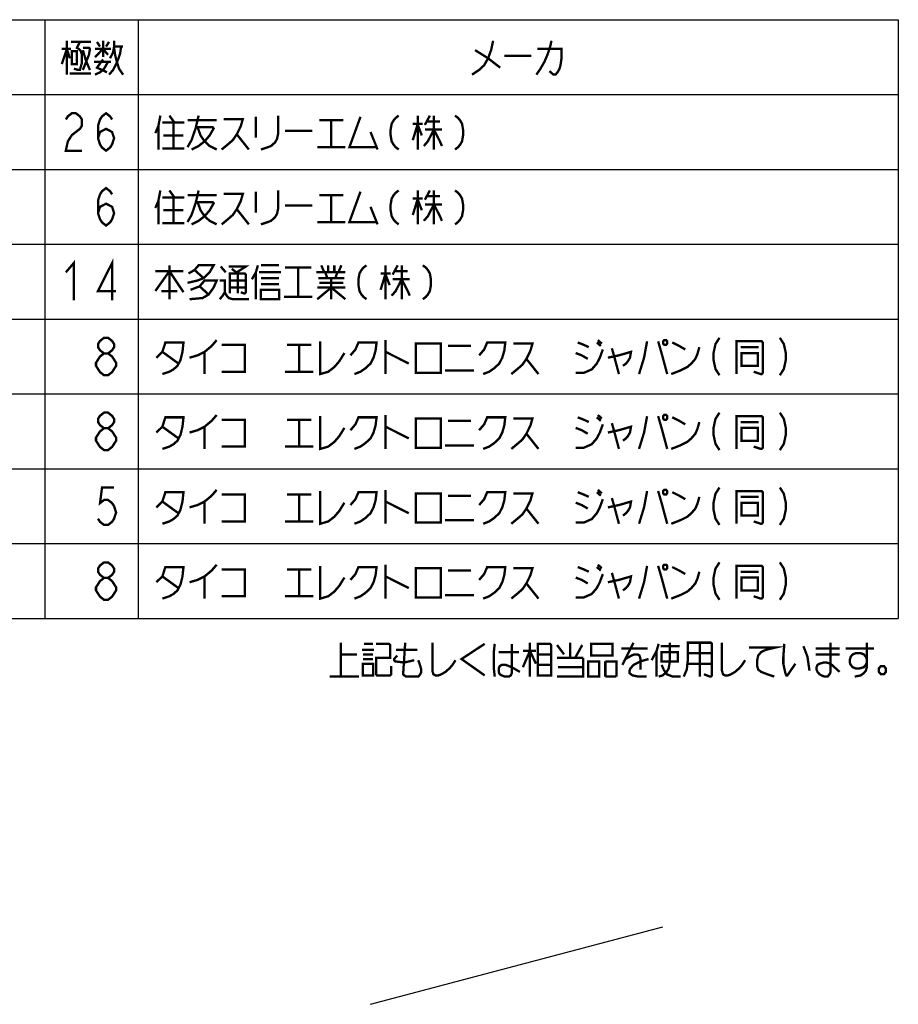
# Model space of a CAD drawing. Extents: x 60 to 816, y 33 to 540.
# Tile 3 of 24: x 390 to 540, y 33 to 202. Entities that reach past the tile are written whole.
import ezdxf

# ---------------------------------------------------------------- set-up
doc = ezdxf.new("R2010")
doc.units = 0
doc.header["$LTSCALE"] = 46.2
doc.layers.get('0').update_dxf_attribs({"linetype": 'CONTINUOUS'})
doc.layers.add('ALL_NOTE', color=7, linetype='CONTINUOUS')

msp = doc.modelspace()

# ---------------------------------------------------------------- linework, layer by layer
at = {"color": 2, "linetype": 'CONTINUOUS'}
for p, q in [((234.272, 201.714), (540.272, 201.714)), ((394.272, 201.714), (394.272, 99.314)), ((410.272, 201.714), (410.272, 99.314)), ((540.272, 201.714), (540.272, 99.314)), ((234.272, 188.914), (540.272, 188.914)), ((234.272, 176.114), (540.272, 176.114)), ((234.272, 163.314), (540.272, 163.314)), ((234.272, 150.514), (540.272, 150.514)), ((234.272, 137.714), (540.272, 137.714)), ((234.272, 124.914), (540.272, 124.914)), ((234.272, 112.114), (540.272, 112.114)), ((234.272, 99.314), (540.272, 99.314))]:
    msp.add_line(p, q, dxfattribs=at)
at = {"color": 7, "linetype": 'CONTINUOUS'}
msp.add_line((449.994, 33.337), (499.974, 46.565), dxfattribs=at)
at = {"layer": 'ALL_NOTE', "color": 2, "linetype": 'CONTINUOUS', "const_width": 0.4}
for points in [[(397.196, 194.114), (398.056, 196.714), (398.572, 195.114)], [(398.056, 198.114), (398.056, 192.314)], [(398.744, 197.914), (402.184, 197.914)], [(400.292, 197.914), (399.776, 196.914), (400.12, 196.714), (400.464, 196.314), (400.636, 195.714), (400.636, 194.314), (400.292, 193.114), (400.12, 193.114), (399.26, 193.314)], [(400.808, 196.914), (401.84, 196.914), (402.012, 196.714), (401.84, 195.714), (400.808, 193.114)], [(402.872, 195.314), (404.248, 196.714), (405.108, 195.714)], [(403.216, 197.914), (403.732, 197.114)], [(404.248, 198.114), (404.248, 195.314)], [(404.764, 197.114), (405.28, 197.914)], [(407.344, 197.114), (407.172, 195.914), (406.828, 194.914), (406.484, 194.114), (405.968, 193.114), (405.28, 192.314)], [(405.452, 195.114), (405.968, 196.114), (406.14, 197.114), (406.14, 198.114)], [(406.14, 197.114), (407.688, 197.114)], [(406.14, 196.914), (406.312, 195.714), (406.656, 194.314), (407, 193.314), (407.688, 192.314)], [(470.972, 198.114), (470.628, 196.514), (470.112, 195.114), (469.424, 193.914), (468.564, 193.114), (467.36, 192.314)], [(480.948, 198.114), (480.776, 197.314), (480.604, 196.714), (480.26, 195.714), (479.744, 194.514), (479.4, 193.914), (479.056, 193.314), (478.368, 192.314)], [(397.196, 196.714), (398.744, 196.714)], [(398.916, 196.314), (398.916, 194.114), (399.776, 194.114), (399.776, 196.314), (398.916, 196.314)], [(400.808, 196.514), (401.324, 194.714), (402.012, 193.114)], [(402.872, 196.714), (405.624, 196.714)], [(467.876, 196.514), (470.112, 195.114), (472.176, 193.514)], [(472.864, 195.514), (477.508, 195.514)], [(478.54, 196.714), (482.668, 196.714), (482.668, 195.114), (482.496, 193.914), (482.324, 193.314), (481.98, 192.714), (481.636, 192.314), (481.292, 192.314), (480.604, 192.914)], [(402.7, 194.514), (405.624, 194.514)], [(402.872, 192.314), (403.732, 192.714), (404.42, 193.314), (405.108, 194.514)], [(404.248, 194.914), (403.216, 193.514), (404.936, 192.714)], [(398.572, 192.514), (402.184, 192.514)], [(397.888, 184.647), (398.232, 185.181), (398.92, 185.714), (399.608, 185.714), (400.296, 185.181), (400.64, 184.647), (400.64, 183.581), (400.296, 183.047), (399.608, 182.514), (398.92, 181.981), (398.232, 180.914), (397.888, 179.314), (400.64, 179.314)], [(403.392, 181.447), (403.736, 182.514), (404.768, 183.047), (405.8, 182.514), (406.144, 181.447), (405.8, 180.381), (405.456, 179.847), (404.768, 179.314), (404.08, 179.847), (403.736, 180.381), (403.392, 181.447), (403.392, 183.581), (403.736, 184.647), (404.08, 185.181), (404.768, 185.714), (405.456, 185.181), (405.8, 184.647)], [(414.056, 185.314), (413.712, 183.514), (413.196, 182.314)], [(415.604, 185.314), (416.464, 184.114)], [(420.592, 185.314), (420.42, 184.514), (420.076, 183.114), (419.388, 181.114), (418.7, 179.914)], [(430.396, 185.114), (430.396, 181.514)], [(434.18, 185.314), (434.18, 182.114), (434.008, 181.314), (433.664, 180.714), (432.976, 180.114), (432.46, 179.914), (431.256, 179.514)], [(448.284, 185.114), (446.392, 179.914), (451.036, 179.914)], [(454.82, 185.314), (454.304, 184.914), (453.96, 184.514), (453.616, 183.914), (453.444, 182.914), (453.444, 181.914), (453.616, 180.914), (453.96, 180.314), (454.304, 179.914), (454.82, 179.514)], [(458.088, 185.314), (458.088, 179.514)], [(460.152, 185.314), (459.292, 183.714)], [(460.84, 185.314), (460.84, 179.514)], [(464.452, 185.314), (464.968, 184.914), (465.312, 184.514), (465.656, 183.914), (465.828, 182.914), (465.828, 181.914), (465.656, 180.914), (465.312, 180.314), (464.968, 179.914), (464.452, 179.514)], [(413.712, 183.514), (413.712, 179.514)], [(414.4, 184.114), (418.184, 184.114)], [(416.292, 184.114), (416.292, 179.714)], [(418.7, 184.514), (423.688, 184.514)], [(424.892, 184.714), (428.16, 184.714), (427.816, 183.514), (427.128, 182.114), (426.44, 181.114), (425.752, 180.514), (424.548, 179.514)], [(441.232, 184.514), (445.36, 184.514)], [(443.296, 184.514), (443.296, 179.914)], [(457.228, 183.914), (458.948, 183.914)], [(458.088, 183.914), (457.228, 181.114)], [(458.088, 183.714), (458.776, 181.914)], [(459.636, 184.314), (461.872, 184.314)], [(414.572, 181.914), (418.012, 181.914)], [(420.076, 183.314), (423, 183.314), (423.172, 183.114), (422.484, 181.914), (421.624, 180.914), (420.592, 180.114), (419.388, 179.514)], [(420.42, 183.314), (420.936, 181.914), (421.624, 180.914), (422.484, 180.114), (423.688, 179.514)], [(427.128, 182.114), (429.192, 179.514)], [(435.384, 182.714), (440.028, 182.714)], [(450.004, 182.514), (451.208, 179.514)], [(460.84, 182.914), (459.808, 180.914), (459.12, 180.114)], [(459.292, 182.914), (462.216, 182.914)], [(460.84, 182.914), (461.872, 180.914), (462.216, 180.114)], [(414.4, 179.714), (418.184, 179.714)], [(440.888, 179.914), (445.704, 179.914)], [(403.392, 168.647), (403.736, 169.714), (404.768, 170.247), (405.8, 169.714), (406.144, 168.647), (405.8, 167.581), (405.456, 167.047), (404.768, 166.514), (404.08, 167.047), (403.736, 167.581), (403.392, 168.647), (403.392, 170.781), (403.736, 171.847), (404.08, 172.381), (404.768, 172.914), (405.456, 172.381), (405.8, 171.847)], [(414.056, 172.514), (413.712, 170.714), (413.196, 169.514)], [(415.604, 172.514), (416.464, 171.314)], [(420.592, 172.514), (420.42, 171.714), (420.076, 170.314), (419.388, 168.314), (418.7, 167.114)], [(418.7, 171.714), (423.688, 171.714)], [(424.892, 171.914), (428.16, 171.914), (427.816, 170.714), (427.128, 169.314), (426.44, 168.314), (425.752, 167.714), (424.548, 166.714)], [(430.396, 172.314), (430.396, 168.714)], [(434.18, 172.514), (434.18, 169.314), (434.008, 168.514), (433.664, 167.914), (432.976, 167.314), (432.46, 167.114), (431.256, 166.714)], [(441.232, 171.714), (445.36, 171.714)], [(443.296, 171.714), (443.296, 167.114)], [(448.284, 172.314), (446.392, 167.114), (451.036, 167.114)], [(454.82, 172.514), (454.304, 172.114), (453.96, 171.714), (453.616, 171.114), (453.444, 170.114), (453.444, 169.114), (453.616, 168.114), (453.96, 167.514), (454.304, 167.114), (454.82, 166.714)], [(458.088, 172.514), (458.088, 166.714)], [(460.152, 172.514), (459.292, 170.914)], [(460.84, 172.514), (460.84, 166.714)], [(464.452, 172.514), (464.968, 172.114), (465.312, 171.714), (465.656, 171.114), (465.828, 170.114), (465.828, 169.114), (465.656, 168.114), (465.312, 167.514), (464.968, 167.114), (464.452, 166.714)], [(413.712, 170.714), (413.712, 166.714)], [(414.4, 171.314), (418.184, 171.314)], [(416.292, 171.314), (416.292, 166.914)], [(420.076, 170.514), (423, 170.514), (423.172, 170.314), (422.484, 169.114), (421.624, 168.114), (420.592, 167.314), (419.388, 166.714)], [(420.42, 170.514), (420.936, 169.114), (421.624, 168.114), (422.484, 167.314), (423.688, 166.714)], [(435.384, 169.914), (440.028, 169.914)], [(457.228, 171.114), (458.948, 171.114)], [(458.088, 171.114), (457.228, 168.314)], [(458.088, 170.914), (458.776, 169.114)], [(460.84, 170.114), (459.808, 168.114), (459.12, 167.314)], [(459.292, 170.114), (462.216, 170.114)], [(459.636, 171.514), (461.872, 171.514)], [(460.84, 170.114), (461.872, 168.114), (462.216, 167.314)], [(414.572, 169.114), (418.012, 169.114)], [(427.128, 169.314), (429.192, 166.714)], [(450.004, 169.714), (451.208, 166.714)], [(414.4, 166.914), (418.184, 166.914)], [(440.888, 167.114), (445.704, 167.114)], [(397.888, 158.514), (399.264, 160.114), (399.264, 153.714)], [(405.8, 153.714), (405.8, 160.114), (403.392, 155.314), (406.488, 155.314)], [(413.196, 155.314), (415.604, 158.714), (418.012, 155.114)], [(413.196, 158.714), (418.012, 158.714)], [(415.604, 159.714), (415.604, 153.914)], [(418.872, 158.314), (419.904, 158.914), (420.592, 159.714), (423.172, 159.714), (422.484, 158.514), (421.452, 157.514), (420.42, 157.114), (418.7, 156.714)], [(419.904, 158.914), (421.452, 157.514)], [(424.376, 159.514), (425.236, 158.514)], [(425.752, 159.514), (428.676, 159.514), (427.128, 158.514)], [(425.924, 154.914), (425.924, 158.314), (428.504, 158.314), (428.676, 158.114), (428.676, 155.114), (428.504, 154.914), (428.332, 154.914), (427.816, 155.114)], [(426.268, 159.114), (427.3, 158.314)], [(427.3, 158.314), (427.3, 154.914)], [(430.74, 159.714), (430.396, 158.514), (429.708, 157.314)], [(430.396, 158.514), (430.396, 153.914)], [(430.912, 158.514), (434.696, 158.514)], [(431.256, 159.714), (434.352, 159.714)], [(435.384, 159.314), (439.856, 159.314)], [(437.62, 159.314), (437.62, 154.314)], [(440.716, 158.514), (445.704, 158.514)], [(441.576, 159.714), (442.092, 158.514)], [(442.264, 158.514), (442.608, 157.514)], [(442.78, 159.714), (442.78, 158.514)], [(443.812, 159.714), (443.812, 158.514)], [(444.328, 158.514), (443.984, 157.514)], [(445.016, 159.714), (444.5, 158.514)], [(449.316, 159.714), (448.8, 159.314), (448.456, 158.914), (448.112, 158.314), (447.94, 157.314), (447.94, 156.314), (448.112, 155.314), (448.456, 154.714), (448.8, 154.314), (449.316, 153.914)], [(451.724, 158.314), (453.444, 158.314)], [(452.584, 158.314), (451.724, 155.514)], [(452.584, 159.714), (452.584, 153.914)], [(452.584, 158.114), (453.272, 156.314)], [(454.648, 159.714), (453.788, 158.114)], [(454.132, 158.714), (456.368, 158.714)], [(455.336, 159.714), (455.336, 153.914)], [(458.948, 159.714), (459.464, 159.314), (459.808, 158.914), (460.152, 158.314), (460.324, 157.314), (460.324, 156.314), (460.152, 155.314), (459.808, 154.714), (459.464, 154.314), (458.948, 153.914)], [(419.216, 155.514), (420.764, 156.114), (421.624, 157.114), (423.688, 157.114), (423.172, 155.914), (422.312, 154.714), (421.28, 154.114), (419.044, 153.914)], [(424.204, 157.114), (425.064, 157.114), (425.064, 155.114), (424.72, 154.514), (424.204, 153.914)], [(425.924, 157.114), (428.676, 157.114)], [(431.256, 157.514), (434.18, 157.514), (434.352, 157.514)], [(431.256, 156.514), (434.352, 156.514)], [(441.06, 157.514), (445.188, 157.514), (445.36, 157.514)], [(441.232, 156.714), (445.36, 156.714)], [(443.296, 157.514), (443.296, 153.914)], [(445.36, 157.514), (445.532, 157.514)], [(455.336, 157.314), (454.304, 155.314), (453.616, 154.514)], [(453.788, 157.314), (456.712, 157.314)], [(455.336, 157.314), (456.368, 155.314), (456.712, 154.514)], [(414.228, 155.314), (416.808, 155.314), (416.98, 155.314)], [(420.764, 156.114), (422.312, 154.714)], [(425.064, 155.114), (425.408, 154.514), (425.752, 154.114), (426.44, 153.914), (429.192, 153.914)], [(425.924, 155.914), (428.676, 155.914)], [(431.256, 155.514), (431.256, 153.914), (434.352, 153.914), (434.352, 155.514), (431.256, 155.514)], [(440.888, 153.914), (443.296, 155.914), (445.704, 153.914)], [(440.888, 155.914), (445.704, 155.914)], [(435.212, 154.314), (440.028, 154.314)], [(404.424, 144.647), (403.736, 145.181), (403.392, 145.714), (403.392, 146.247), (403.736, 146.781), (404.424, 147.314), (405.112, 147.314), (405.8, 146.781), (406.144, 146.247), (406.144, 145.714), (405.8, 145.181), (405.112, 144.647)], [(413.368, 143.914), (414.4, 144.914), (414.916, 146.514), (418.012, 146.514), (417.84, 144.914), (417.496, 143.514), (416.98, 142.514), (416.292, 141.914), (415.604, 141.514), (414.4, 141.114)], [(419.044, 143.914), (420.42, 144.314), (421.624, 144.914), (422.828, 145.914), (423.688, 146.914)], [(441.404, 146.714), (441.404, 141.114), (442.78, 141.514), (443.812, 142.314), (444.672, 143.314), (445.532, 144.714)], [(446.564, 144.314), (447.424, 145.314), (447.94, 146.514), (451.036, 146.514), (450.864, 145.114), (450.52, 143.914), (450.004, 142.914), (449.144, 142.114), (448.284, 141.514), (447.252, 141.114)], [(452.584, 146.914), (452.584, 141.114)], [(457.744, 146.314), (457.744, 141.314), (462.044, 141.314), (462.044, 146.314), (457.744, 146.314)], [(468.58, 144.314), (469.44, 145.314), (469.956, 146.514), (473.052, 146.514), (472.88, 145.114), (472.536, 143.914), (472.02, 142.914), (471.16, 142.114), (470.3, 141.514), (469.268, 141.114)], [(474.428, 146.314), (477.696, 146.314), (477.352, 145.114), (476.664, 143.714), (475.976, 142.714), (475.288, 142.114), (474.084, 141.114)], [(485.436, 146.514), (486.468, 146.114), (487.328, 145.714)], [(488.704, 146.514), (489.392, 145.914)], [(488.876, 146.914), (489.564, 146.314)], [(497.304, 146.714), (496.788, 143.914), (495.928, 141.114)], [(499.196, 146.714), (499.884, 144.314), (500.744, 141.114)], [(500.228, 146.914), (500.056, 146.714), (500.056, 146.314), (500.228, 146.114), (500.572, 146.114), (500.744, 146.314), (500.744, 146.714), (500.572, 146.914), (500.228, 146.914)], [(501.604, 146.514), (502.808, 145.914), (503.84, 145.314)], [(509.688, 147.314), (509, 146.247), (508.656, 144.647), (508.656, 143.581), (509, 141.981), (509.688, 140.914)], [(512.612, 141.114), (512.612, 146.714), (516.912, 146.714), (517.084, 146.514), (517.084, 141.314), (516.912, 141.114), (516.74, 141.114), (515.536, 141.514)], [(520.008, 147.314), (520.696, 146.247), (521.04, 144.647), (521.04, 143.581), (520.696, 141.981), (520.008, 140.914)], [(404.424, 140.914), (403.736, 141.447), (403.392, 141.981), (403.048, 142.514), (403.048, 143.047), (403.392, 143.581), (403.736, 144.114), (404.424, 144.647), (405.112, 144.647), (405.8, 144.114), (406.144, 143.581), (406.488, 143.047), (406.488, 142.514), (406.144, 141.981), (405.8, 141.447), (405.112, 140.914), (404.424, 140.914)], [(414.4, 144.914), (417.152, 142.914)], [(421.624, 144.914), (421.624, 141.114)], [(424.548, 146.114), (428.504, 146.114), (428.504, 141.514), (424.548, 141.514)], [(435.728, 146.114), (439.856, 146.114)], [(437.792, 146.114), (437.792, 141.514)], [(452.584, 144.914), (456.54, 142.914)], [(463.248, 145.914), (467.204, 145.914)], [(485.092, 141.314), (486.468, 141.314), (487.844, 141.914), (488.704, 142.914), (489.22, 143.914), (489.736, 145.314)], [(485.092, 144.714), (486.124, 144.314), (487.156, 143.714)], [(490.596, 143.914), (492.488, 144.314), (494.552, 144.914), (494.38, 143.914), (494.036, 143.314), (493.692, 142.914), (493.176, 142.514)], [(491.284, 145.514), (491.628, 144.314)], [(501.432, 141.114), (502.98, 141.714), (504.184, 142.314), (504.872, 142.914), (505.56, 143.714), (505.904, 144.514), (506.248, 145.714)], [(513.3, 145.714), (516.396, 145.714)], [(513.472, 144.714), (513.472, 142.514), (516.224, 142.514), (516.224, 144.714), (513.472, 144.714)], [(476.664, 143.714), (478.728, 141.114)], [(491.628, 144.314), (492.488, 141.114)], [(435.384, 141.514), (440.2, 141.514)], [(462.732, 141.714), (467.72, 141.714)], [(404.424, 131.847), (403.736, 132.381), (403.392, 132.914), (403.392, 133.447), (403.736, 133.981), (404.424, 134.514), (405.112, 134.514), (405.8, 133.981), (406.144, 133.447), (406.144, 132.914), (405.8, 132.381), (405.112, 131.847)], [(509.688, 134.514), (509, 133.447), (508.656, 131.847), (508.656, 130.781), (509, 129.181), (509.688, 128.114)], [(520.008, 134.514), (520.696, 133.447), (521.04, 131.847), (521.04, 130.781), (520.696, 129.181), (520.008, 128.114)], [(413.368, 131.114), (414.4, 132.114), (414.916, 133.714), (418.012, 133.714), (417.84, 132.114), (417.496, 130.714), (416.98, 129.714), (416.292, 129.114), (415.604, 128.714), (414.4, 128.314)], [(419.044, 131.114), (420.42, 131.514), (421.624, 132.114), (422.828, 133.114), (423.688, 134.114)], [(424.548, 133.314), (428.504, 133.314), (428.504, 128.714), (424.548, 128.714)], [(435.728, 133.314), (439.856, 133.314)], [(437.792, 133.314), (437.792, 128.714)], [(441.404, 133.914), (441.404, 128.314), (442.78, 128.714), (443.812, 129.514), (444.672, 130.514), (445.532, 131.914)], [(446.564, 131.514), (447.424, 132.514), (447.94, 133.714), (451.036, 133.714), (450.864, 132.314), (450.52, 131.114), (450.004, 130.114), (449.144, 129.314), (448.284, 128.714), (447.252, 128.314)], [(452.584, 134.114), (452.584, 128.314)], [(457.744, 133.514), (457.744, 128.514), (462.044, 128.514), (462.044, 133.514), (457.744, 133.514)], [(463.248, 133.114), (467.204, 133.114)], [(468.58, 131.514), (469.44, 132.514), (469.956, 133.714), (473.052, 133.714), (472.88, 132.314), (472.536, 131.114), (472.02, 130.114), (471.16, 129.314), (470.3, 128.714), (469.268, 128.314)], [(474.428, 133.514), (477.696, 133.514), (477.352, 132.314), (476.664, 130.914), (475.976, 129.914), (475.288, 129.314), (474.084, 128.314)], [(485.436, 133.714), (486.468, 133.314), (487.328, 132.914)], [(488.704, 133.714), (489.392, 133.114)], [(488.876, 134.114), (489.564, 133.514)], [(497.304, 133.914), (496.788, 131.114), (495.928, 128.314)], [(499.196, 133.914), (499.884, 131.514), (500.744, 128.314)], [(500.228, 134.114), (500.056, 133.914), (500.056, 133.514), (500.228, 133.314), (500.572, 133.314), (500.744, 133.514), (500.744, 133.914), (500.572, 134.114), (500.228, 134.114)], [(501.432, 128.314), (502.98, 128.914), (504.184, 129.514), (504.872, 130.114), (505.56, 130.914), (505.904, 131.714), (506.248, 132.914)], [(501.604, 133.714), (502.808, 133.114), (503.84, 132.514)], [(512.612, 128.314), (512.612, 133.914), (516.912, 133.914), (517.084, 133.714), (517.084, 128.514), (516.912, 128.314), (516.74, 128.314), (515.536, 128.714)], [(513.3, 132.914), (516.396, 132.914)], [(404.424, 128.114), (403.736, 128.647), (403.392, 129.181), (403.048, 129.714), (403.048, 130.247), (403.392, 130.781), (403.736, 131.314), (404.424, 131.847), (405.112, 131.847), (405.8, 131.314), (406.144, 130.781), (406.488, 130.247), (406.488, 129.714), (406.144, 129.181), (405.8, 128.647), (405.112, 128.114), (404.424, 128.114)], [(414.4, 132.114), (417.152, 130.114)], [(421.624, 132.114), (421.624, 128.314)], [(452.584, 132.114), (456.54, 130.114)], [(485.092, 128.514), (486.468, 128.514), (487.844, 129.114), (488.704, 130.114), (489.22, 131.114), (489.736, 132.514)], [(485.092, 131.914), (486.124, 131.514), (487.156, 130.914)], [(490.596, 131.114), (492.488, 131.514), (494.552, 132.114), (494.38, 131.114), (494.036, 130.514), (493.692, 130.114), (493.176, 129.714)], [(491.284, 132.714), (491.628, 131.514)], [(491.628, 131.514), (492.488, 128.314)], [(513.472, 131.914), (513.472, 129.714), (516.224, 129.714), (516.224, 131.914), (513.472, 131.914)], [(476.664, 130.914), (478.728, 128.314)], [(435.384, 128.714), (440.2, 128.714)], [(462.732, 128.914), (467.72, 128.914)], [(406.144, 121.714), (404.08, 121.714), (403.736, 119.047), (404.424, 119.581), (405.112, 119.581), (405.8, 119.047), (406.144, 118.514), (406.488, 117.447), (406.144, 116.381), (405.8, 115.847), (405.112, 115.314), (404.424, 115.314), (403.736, 115.847), (403.392, 116.381)], [(419.044, 118.314), (420.42, 118.714), (421.624, 119.314), (422.828, 120.314), (423.688, 121.314)], [(441.404, 121.114), (441.404, 115.514), (442.78, 115.914), (443.812, 116.714), (444.672, 117.714), (445.532, 119.114)], [(452.584, 121.314), (452.584, 115.514)], [(488.876, 121.314), (489.564, 120.714)], [(497.304, 121.114), (496.788, 118.314), (495.928, 115.514)], [(499.196, 121.114), (499.884, 118.714), (500.744, 115.514)], [(500.228, 121.314), (500.056, 121.114), (500.056, 120.714), (500.228, 120.514), (500.572, 120.514), (500.744, 120.714), (500.744, 121.114), (500.572, 121.314), (500.228, 121.314)], [(509.688, 121.714), (509, 120.647), (508.656, 119.047), (508.656, 117.981), (509, 116.381), (509.688, 115.314)], [(512.612, 115.514), (512.612, 121.114), (516.912, 121.114), (517.084, 120.914), (517.084, 115.714), (516.912, 115.514), (516.74, 115.514), (515.536, 115.914)], [(520.008, 121.714), (520.696, 120.647), (521.04, 119.047), (521.04, 117.981), (520.696, 116.381), (520.008, 115.314)], [(413.368, 118.314), (414.4, 119.314), (414.916, 120.914), (418.012, 120.914), (417.84, 119.314), (417.496, 117.914), (416.98, 116.914), (416.292, 116.314), (415.604, 115.914), (414.4, 115.514)], [(424.548, 120.514), (428.504, 120.514), (428.504, 115.914), (424.548, 115.914)], [(435.728, 120.514), (439.856, 120.514)], [(437.792, 120.514), (437.792, 115.914)], [(446.564, 118.714), (447.424, 119.714), (447.94, 120.914), (451.036, 120.914), (450.864, 119.514), (450.52, 118.314), (450.004, 117.314), (449.144, 116.514), (448.284, 115.914), (447.252, 115.514)], [(457.744, 120.714), (457.744, 115.714), (462.044, 115.714), (462.044, 120.714), (457.744, 120.714)], [(463.248, 120.314), (467.204, 120.314)], [(468.58, 118.714), (469.44, 119.714), (469.956, 120.914), (473.052, 120.914), (472.88, 119.514), (472.536, 118.314), (472.02, 117.314), (471.16, 116.514), (470.3, 115.914), (469.268, 115.514)], [(474.428, 120.714), (477.696, 120.714), (477.352, 119.514), (476.664, 118.114), (475.976, 117.114), (475.288, 116.514), (474.084, 115.514)], [(485.092, 115.714), (486.468, 115.714), (487.844, 116.314), (488.704, 117.314), (489.22, 118.314), (489.736, 119.714)], [(485.436, 120.914), (486.468, 120.514), (487.328, 120.114)], [(488.704, 120.914), (489.392, 120.314)], [(490.596, 118.314), (492.488, 118.714), (494.552, 119.314), (494.38, 118.314), (494.036, 117.714), (493.692, 117.314), (493.176, 116.914)], [(491.284, 119.914), (491.628, 118.714)], [(501.432, 115.514), (502.98, 116.114), (504.184, 116.714), (504.872, 117.314), (505.56, 118.114), (505.904, 118.914), (506.248, 120.114)], [(501.604, 120.914), (502.808, 120.314), (503.84, 119.714)], [(513.3, 120.114), (516.396, 120.114)], [(414.4, 119.314), (417.152, 117.314)], [(421.624, 119.314), (421.624, 115.514)], [(452.584, 119.314), (456.54, 117.314)], [(476.664, 118.114), (478.728, 115.514)], [(485.092, 119.114), (486.124, 118.714), (487.156, 118.114)], [(491.628, 118.714), (492.488, 115.514)], [(513.472, 119.114), (513.472, 116.914), (516.224, 116.914), (516.224, 119.114), (513.472, 119.114)], [(462.732, 116.114), (467.72, 116.114)], [(435.384, 115.914), (440.2, 115.914)], [(404.424, 106.247), (403.736, 106.781), (403.392, 107.314), (403.392, 107.847), (403.736, 108.381), (404.424, 108.914), (405.112, 108.914), (405.8, 108.381), (406.144, 107.847), (406.144, 107.314), (405.8, 106.781), (405.112, 106.247)], [(413.368, 105.514), (414.4, 106.514), (414.916, 108.114), (418.012, 108.114), (417.84, 106.514), (417.496, 105.114), (416.98, 104.114), (416.292, 103.514), (415.604, 103.114), (414.4, 102.714)], [(419.044, 105.514), (420.42, 105.914), (421.624, 106.514), (422.828, 107.514), (423.688, 108.514)], [(424.548, 107.714), (428.504, 107.714), (428.504, 103.114), (424.548, 103.114)], [(435.728, 107.714), (439.856, 107.714)], [(437.792, 107.714), (437.792, 103.114)], [(441.404, 108.314), (441.404, 102.714), (442.78, 103.114), (443.812, 103.914), (444.672, 104.914), (445.532, 106.314)], [(446.564, 105.914), (447.424, 106.914), (447.94, 108.114), (451.036, 108.114), (450.864, 106.714), (450.52, 105.514), (450.004, 104.514), (449.144, 103.714), (448.284, 103.114), (447.252, 102.714)], [(452.584, 108.514), (452.584, 102.714)], [(457.744, 107.914), (457.744, 102.914), (462.044, 102.914), (462.044, 107.914), (457.744, 107.914)], [(468.58, 105.914), (469.44, 106.914), (469.956, 108.114), (473.052, 108.114), (472.88, 106.714), (472.536, 105.514), (472.02, 104.514), (471.16, 103.714), (470.3, 103.114), (469.268, 102.714)], [(474.428, 107.914), (477.696, 107.914), (477.352, 106.714), (476.664, 105.314), (475.976, 104.314), (475.288, 103.714), (474.084, 102.714)], [(485.436, 108.114), (486.468, 107.714), (487.328, 107.314)], [(488.704, 108.114), (489.392, 107.514)], [(488.876, 108.514), (489.564, 107.914)], [(497.304, 108.314), (496.788, 105.514), (495.928, 102.714)], [(499.196, 108.314), (499.884, 105.914), (500.744, 102.714)], [(500.228, 108.514), (500.056, 108.314), (500.056, 107.914), (500.228, 107.714), (500.572, 107.714), (500.744, 107.914), (500.744, 108.314), (500.572, 108.514), (500.228, 108.514)], [(501.604, 108.114), (502.808, 107.514), (503.84, 106.914)], [(509.688, 108.914), (509, 107.847), (508.656, 106.247), (508.656, 105.181), (509, 103.581), (509.688, 102.514)], [(512.612, 102.714), (512.612, 108.314), (516.912, 108.314), (517.084, 108.114), (517.084, 102.914), (516.912, 102.714), (516.74, 102.714), (515.536, 103.114)], [(520.008, 108.914), (520.696, 107.847), (521.04, 106.247), (521.04, 105.181), (520.696, 103.581), (520.008, 102.514)], [(404.424, 102.514), (403.736, 103.047), (403.392, 103.581), (403.048, 104.114), (403.048, 104.647), (403.392, 105.181), (403.736, 105.714), (404.424, 106.247), (405.112, 106.247), (405.8, 105.714), (406.144, 105.181), (406.488, 104.647), (406.488, 104.114), (406.144, 103.581), (405.8, 103.047), (405.112, 102.514), (404.424, 102.514)], [(414.4, 106.514), (417.152, 104.514)], [(421.624, 106.514), (421.624, 102.714)], [(452.584, 106.514), (456.54, 104.514)], [(463.248, 107.514), (467.204, 107.514)], [(485.092, 102.914), (486.468, 102.914), (487.844, 103.514), (488.704, 104.514), (489.22, 105.514), (489.736, 106.914)], [(485.092, 106.314), (486.124, 105.914), (487.156, 105.314)], [(490.596, 105.514), (492.488, 105.914), (494.552, 106.514), (494.38, 105.514), (494.036, 104.914), (493.692, 104.514), (493.176, 104.114)], [(491.284, 107.114), (491.628, 105.914)], [(491.628, 105.914), (492.488, 102.714)], [(501.432, 102.714), (502.98, 103.314), (504.184, 103.914), (504.872, 104.514), (505.56, 105.314), (505.904, 106.114), (506.248, 107.314)], [(513.3, 107.314), (516.396, 107.314)], [(513.472, 106.314), (513.472, 104.114), (516.224, 104.114), (516.224, 106.314), (513.472, 106.314)], [(476.664, 105.314), (478.728, 102.714)], [(435.384, 103.114), (440.2, 103.114)], [(462.732, 103.314), (467.72, 103.314)], [(444.927, 89.38), (444.927, 95.18)], [(448.883, 94.98), (450.431, 94.98)], [(450.947, 94.98), (453.183, 94.98), (453.355, 94.78), (453.355, 92.58), (450.947, 92.58), (450.947, 89.78), (451.119, 89.58), (453.355, 89.58), (453.527, 89.78), (453.527, 91.18)], [(455.935, 95.18), (455.591, 89.98), (455.591, 89.78), (455.763, 89.58), (456.107, 89.38), (458.171, 89.38), (458.515, 89.78), (458.687, 90.18), (458.687, 90.58), (458.515, 91.18), (458.171, 92.18)], [(460.579, 95.18), (460.579, 90.38), (460.751, 89.78), (461.095, 89.58), (461.611, 89.58), (462.127, 89.78), (462.815, 90.18), (463.503, 90.78), (464.019, 91.38), (464.535, 92.18)], [(469.523, 94.98), (465.567, 92.38), (469.523, 89.58)], [(471.243, 94.98), (471.071, 93.38), (471.071, 90.98), (471.243, 89.38)], [(474.167, 94.98), (474.167, 89.98), (473.995, 89.58), (473.651, 89.38), (472.963, 89.38), (472.447, 89.58), (472.103, 89.78), (471.931, 90.18), (471.931, 90.78), (472.103, 91.18), (472.447, 91.38), (473.135, 91.38), (473.651, 91.18), (474.167, 90.98), (475.543, 90.18)], [(477.263, 95.18), (477.263, 89.38)], [(478.639, 94.98), (478.639, 89.58), (480.875, 89.58), (480.875, 94.78), (480.703, 94.98), (478.639, 94.98)], [(481.907, 94.78), (483.111, 93.18)], [(484.143, 92.58), (484.143, 95.18)], [(485.003, 92.58), (486.207, 94.78)], [(487.755, 94.98), (487.755, 92.98), (491.367, 92.98), (491.367, 94.98), (487.755, 94.98)], [(492.915, 94.18), (497.387, 94.18)], [(494.979, 95.18), (493.087, 91.38)], [(499.279, 94.98), (498.935, 93.78), (498.075, 92.18)], [(501.171, 95.18), (501.171, 91.78), (500.999, 90.78), (500.655, 90.18), (499.967, 89.58), (499.279, 89.38)], [(499.623, 94.58), (502.891, 94.58)], [(503.579, 89.38), (504.095, 90.58), (504.267, 92.18), (504.267, 95.18), (508.223, 95.18), (508.395, 94.98), (508.395, 89.58), (508.223, 89.38), (508.051, 89.38), (507.019, 89.78)], [(506.331, 95.18), (506.331, 89.38)], [(510.115, 95.18), (510.115, 90.38), (510.287, 89.78), (510.631, 89.58), (511.147, 89.58), (511.663, 89.78), (512.351, 90.18), (513.039, 90.78), (513.555, 91.38), (514.071, 92.18)], [(514.759, 94.38), (519.403, 94.38), (517.683, 93.98), (516.823, 93.58), (516.307, 92.98), (516.135, 92.18), (516.135, 91.18), (516.307, 90.58), (516.823, 90.18), (517.855, 89.78), (519.059, 89.38)], [(520.779, 94.98), (520.607, 92.78), (520.607, 91.58), (520.951, 89.98), (521.123, 89.58), (521.295, 89.58), (522.671, 91.58)], [(524.047, 94.58), (524.735, 92.78), (525.079, 90.38)], [(526.111, 94.18), (530.239, 94.18)], [(528.691, 95.18), (528.691, 90.18), (528.519, 89.78), (528.175, 89.38), (527.659, 89.38), (527.143, 89.58), (526.799, 89.78), (526.455, 90.18), (526.283, 90.58), (526.283, 90.98), (526.455, 91.38), (526.799, 91.58), (527.487, 91.78), (528.003, 91.78), (528.691, 91.58), (530.239, 90.18)], [(531.271, 94.18), (536.087, 94.18)], [(534.883, 95.18), (534.883, 90.98), (534.711, 90.38), (534.367, 89.98), (533.851, 89.58), (532.819, 89.38)], [(444.927, 93.18), (447.679, 93.18)], [(448.539, 93.98), (450.603, 93.98)], [(448.711, 93.18), (450.431, 93.18)], [(454.559, 92.98), (454.043, 92.38), (454.043, 92.18), (454.215, 91.98), (455.763, 91.78), (457.483, 92.18)], [(454.387, 93.98), (457.999, 93.98)], [(471.931, 93.58), (475.371, 93.58)], [(476.059, 90.98), (477.263, 93.78), (478.295, 91.58)], [(476.059, 93.78), (478.295, 93.78)], [(478.639, 93.18), (480.875, 93.18)], [(481.907, 92.58), (486.379, 92.58)], [(486.379, 92.58), (486.379, 89.38), (481.907, 89.38)], [(493.603, 92.38), (494.635, 92.98), (495.151, 93.18), (495.667, 93.18), (496.011, 92.98), (496.183, 92.38), (496.183, 90.58)], [(498.935, 93.78), (498.935, 89.38)], [(499.795, 93.58), (502.547, 93.58), (502.547, 91.98), (499.795, 91.98), (499.795, 93.58)], [(504.267, 93.38), (508.395, 93.38)], [(526.111, 93.18), (530.239, 93.18)], [(534.883, 91.78), (534.711, 91.38), (534.367, 90.98), (533.679, 90.78), (532.991, 90.78), (532.475, 90.98), (532.131, 91.38), (531.959, 91.78), (531.959, 92.18), (532.131, 92.78), (532.475, 93.18), (532.991, 93.38), (533.851, 93.38), (534.367, 93.18), (534.711, 92.78), (534.883, 92.38)], [(448.711, 92.38), (450.431, 92.38)], [(448.711, 89.58), (450.431, 89.58), (450.431, 91.58), (448.711, 91.58), (448.711, 89.58)], [(478.639, 91.38), (480.875, 91.38)], [(482.079, 90.98), (486.379, 90.98)], [(487.239, 91.98), (487.239, 89.38), (489.131, 89.38), (489.131, 91.98), (487.239, 91.98)], [(490.163, 91.98), (490.163, 89.38)], [(492.055, 89.38), (492.055, 91.98), (490.163, 91.98)], [(497.559, 92.38), (496.183, 91.98), (494.979, 91.38), (494.463, 90.78), (494.291, 90.38), (494.291, 89.98), (494.807, 89.58), (495.839, 89.38), (497.215, 89.38)], [(499.795, 91.38), (500.139, 90.58), (500.655, 89.78), (501.687, 89.38), (503.063, 89.38)], [(504.267, 91.58), (508.395, 91.58)], [(537.807, 91.18), (537.291, 91.18), (536.947, 90.78), (536.947, 90.18), (537.291, 89.78), (537.807, 89.78), (538.151, 90.18), (538.151, 90.78), (537.807, 91.18)], [(443.035, 89.38), (448.023, 89.38)], [(490.163, 89.38), (492.055, 89.38)]]:
    msp.add_lwpolyline(points, dxfattribs=at)

doc.saveas('drawing.dxf')
